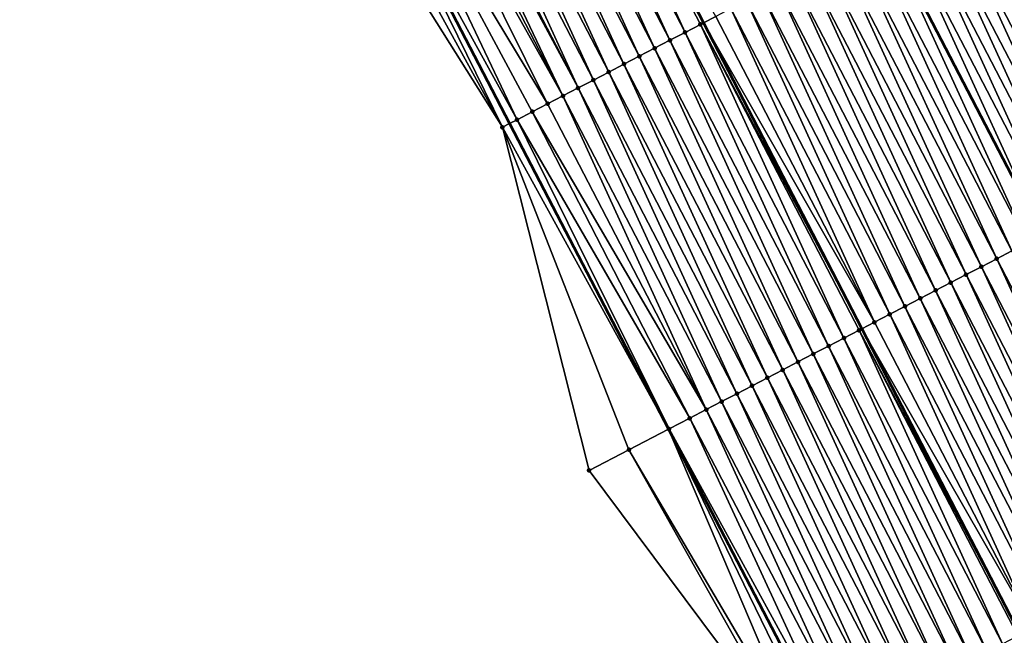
# Model space of a CAD drawing. Header units: feet. Extents: x 2007189 to 2022806, y 818621 to 837694.
# Tile 176 of 256: x 2012112 to 2012169, y 825334 to 825370. Entities that reach past the tile are written whole.
import ezdxf

# ---------------------------------------------------------------- set-up
doc = ezdxf.new("R2010")
doc.units = ezdxf.units.FT
doc.header["$MEASUREMENT"] = 0
for name, color, linetype, lineweight in [('EP_Travel Lane', 172, 'Continuous', 53), ('Road Shots', 141, 'Continuous', 100), ('Road X-Section', 40, 'Continuous', 13), ('STRIPING', 60, 'Continuous', 53)]:
    doc.layers.add(name, color=color, linetype=linetype, lineweight=lineweight)
doc.layers.add('I-77-MM17-21_SB-Surface-Border', color=7, linetype='Continuous')
doc.layers.add('I-77-MM17-21_SB-Surface-TIN', color=7, linetype='Continuous')

msp = doc.modelspace()

# ---------------------------------------------------------------- linework, layer by layer
at = {"layer": 'EP_Travel Lane'}
msp.add_polyline3d([(2012112.659031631, 825417.3107985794, 325.695020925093), (2012121.888690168, 825399.5678778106, 325.5895691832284), (2012131.108359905, 825381.8414221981, 325.46556005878), (2012140.336393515, 825364.0979099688, 325.3591503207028), (2012149.564379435, 825346.3544894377, 325.2335476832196), (2012158.792307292, 825328.6111805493, 325.084540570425), (2012168.020313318, 825310.8677213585, 324.9670004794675), (2012177.248308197, 825293.1242835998, 324.8450105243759), (2012186.476290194, 825275.3808706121, 324.7178063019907), (2012195.704263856, 825257.6374736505, 324.5872327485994), (2012204.932280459, 825239.8939941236, 324.473990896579), (2012214.160172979, 825222.1507531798, 324.3107576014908), (2012223.405906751, 825204.3912408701, 324.1559460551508), (2012232.643838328, 825186.6533588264, 323.9839653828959)], dxfattribs=at)
at = {"layer": 'I-77-MM17-21_SB-Surface-Border', "color": 3, "linetype": 'Continuous', "lineweight": -3}
msp.add_polyline3d([(2012230.527164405, 825185.5519006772, 323.9248276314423), (2012221.632850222, 825203.4686898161, 324.0980971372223), (2012212.232607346, 825221.1501490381, 324.249992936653), (2012203.786293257, 825239.2991087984, 324.4379475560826), (2012194.106321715, 825256.8079805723, 324.536414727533), (2012184.14041298, 825274.1682960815, 324.6466143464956), (2012176.115673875, 825292.5363414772, 324.8074604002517), (2012165.68466217, 825309.6553486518, 324.881883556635), (2012157.066822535, 825327.7154725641, 325.0308931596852), (2012144.951838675, 825343.9601991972, 325.0731012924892), (2012139.917553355, 825363.8804858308, 325.346468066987), (2012129.245097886, 825380.874104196, 325.4223261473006), (2012121.761529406, 825399.5017173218, 325.5865831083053), (2012111.885202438, 825416.9081828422, 325.6769334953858)], dxfattribs=at)
at = {"layer": 'I-77-MM17-21_SB-Surface-TIN', "color": 128, "linetype": 'Continuous', "lineweight": -3}
for points in [[(2012150.528543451, 825369.3896929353, 325.5134991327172), (2012142.198952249, 825387.5997855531, 325.6157997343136), (2012141.311450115, 825387.138981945, 325.6041518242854)], [(2012142.198952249, 825387.5997855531, 325.6157997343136), (2012151.588663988, 825369.9401113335, 325.5292453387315), (2012142.390741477, 825387.6993664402, 325.618115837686)], [(2012151.41605022, 825369.8504876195, 325.5270153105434), (2012151.588663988, 825369.9401113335, 325.5292453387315), (2012142.198952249, 825387.5997855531, 325.6157997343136)], [(2012150.528543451, 825369.3896929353, 325.5134991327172), (2012151.41605022, 825369.8504876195, 325.5270153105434), (2012142.198952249, 825387.5997855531, 325.6157997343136)], [(2012152.303551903, 825370.3112920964, 325.5384811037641), (2012142.390741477, 825387.6993664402, 325.618115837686), (2012151.588663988, 825369.9401113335, 325.5292453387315)], [(2012148.753524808, 825368.4681133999, 325.4844079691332), (2012140.423946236, 825386.6781816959, 325.5918006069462), (2012139.536442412, 825386.2173813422, 325.5794712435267)], [(2012149.641033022, 825368.9289053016, 325.4985067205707), (2012141.311450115, 825387.138981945, 325.6041518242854), (2012140.423946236, 825386.6781816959, 325.5918006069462)], [(2012148.753524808, 825368.4681133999, 325.4844079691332), (2012149.641033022, 825368.9289053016, 325.4985067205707), (2012140.423946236, 825386.6781816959, 325.5918006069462)], [(2012149.641033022, 825368.9289053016, 325.4985067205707), (2012150.528543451, 825369.3896929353, 325.5134991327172), (2012141.311450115, 825387.138981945, 325.6041518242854)], [(2012147.866021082, 825368.0073128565, 325.4721185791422), (2012139.536442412, 825386.2173813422, 325.5794712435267), (2012138.648940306, 825385.7565776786, 325.5678349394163)], [(2012147.866021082, 825368.0073128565, 325.4721185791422), (2012148.753524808, 825368.4681133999, 325.4844079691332), (2012139.536442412, 825386.2173813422, 325.5794712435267)], [(2012146.978520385, 825367.5465064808, 325.4610502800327), (2012138.648940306, 825385.7565776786, 325.5678349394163), (2012137.761440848, 825385.2957689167, 325.5572660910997)], [(2012146.978520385, 825367.5465064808, 325.4610502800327), (2012147.866021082, 825368.0073128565, 325.4721185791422), (2012138.648940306, 825385.7565776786, 325.5678349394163)], [(2012146.091020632, 825367.0856982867, 325.4503627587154), (2012137.761440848, 825385.2957689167, 325.5572660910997), (2012136.873945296, 825384.8349526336, 325.5482720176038)], [(2012146.091020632, 825367.0856982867, 325.4503627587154), (2012146.978520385, 825367.5465064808, 325.4610502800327), (2012137.761440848, 825385.2957689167, 325.5572660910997)], [(2012144.316024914, 825366.1640746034, 325.4305151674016), (2012135.986453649, 825384.3741288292, 325.5408527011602), (2012135.098962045, 825383.9133049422, 325.5334507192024)], [(2012145.203521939, 825366.624888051, 325.4401027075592), (2012136.873945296, 825384.8349526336, 325.5482720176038), (2012135.986453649, 825384.3741288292, 325.5408527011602)], [(2012144.316024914, 825366.1640746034, 325.4305151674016), (2012145.203521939, 825366.624888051, 325.4401027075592), (2012135.986453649, 825384.3741288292, 325.5408527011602)], [(2012145.203521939, 825366.624888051, 325.4401027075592), (2012146.091020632, 825367.0856982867, 325.4503627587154), (2012136.873945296, 825384.8349526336, 325.5482720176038)], [(2012134.223666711, 825383.4587858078, 325.5307803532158), (2012143.428528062, 825365.7032608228, 325.4209972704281), (2012134.829346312, 825383.7733113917, 325.5307803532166)], [(2012144.316024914, 825366.1640746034, 325.4305151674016), (2012135.098962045, 825383.9133049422, 325.5334507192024), (2012134.829346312, 825383.7733113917, 325.5307803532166)], [(2012143.428528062, 825365.7032608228, 325.4209972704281), (2012144.316024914, 825366.1640746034, 325.4305151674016), (2012134.829346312, 825383.7733113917, 325.5307803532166)], [(2012133.660241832, 825383.1662519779, 325.5226762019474), (2012143.428528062, 825365.7032608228, 325.4209972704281), (2012134.223666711, 825383.4587858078, 325.5307803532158)], [(2012132.185402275, 825382.4006104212, 325.4842049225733), (2012142.541027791, 825365.2424536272, 325.4101006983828), (2012133.660241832, 825383.1662519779, 325.5226762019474)], [(2012133.660241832, 825383.1662519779, 325.5226762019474), (2012142.541027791, 825365.2424536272, 325.4101006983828), (2012143.428528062, 825365.7032608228, 325.4209972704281)], [(2012132.185402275, 825382.4006104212, 325.4842049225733), (2012131.108359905, 825381.8414221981, 325.46556005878), (2012140.765987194, 825364.3209163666, 325.3721581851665)], [(2012132.185402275, 825382.4006104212, 325.4842049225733), (2012140.765987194, 825364.3209163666, 325.3721581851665), (2012141.65351542, 825364.7816697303, 325.3943259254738)], [(2012132.185402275, 825382.4006104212, 325.4842049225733), (2012141.65351542, 825364.7816697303, 325.3943259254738), (2012142.541027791, 825365.2424536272, 325.4101006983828)], [(2012130.304086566, 825381.4238525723, 325.4516371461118), (2012139.917553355, 825363.8804858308, 325.346468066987), (2012131.108359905, 825381.8414221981, 325.46556005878)], [(2012140.765987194, 825364.3209163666, 325.3721581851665), (2012131.108359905, 825381.8414221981, 325.46556005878), (2012140.336393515, 825364.0979099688, 325.3591503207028)], [(2012139.917553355, 825363.8804858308, 325.346468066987), (2012140.336393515, 825364.0979099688, 325.3591503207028), (2012131.108359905, 825381.8414221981, 325.46556005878)], [(2012130.304086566, 825381.4238525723, 325.4516371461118), (2012129.245097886, 825380.874104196, 325.4223261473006), (2012139.917553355, 825363.8804858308, 325.346468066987)], [(2012177.495642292, 825360.8565476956, 325.6407988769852), (2012169.166033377, 825379.0666744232, 325.735966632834), (2012168.278534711, 825378.6058641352, 325.7257174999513)], [(2012175.720650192, 825359.9349170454, 325.6224115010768), (2012167.391037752, 825378.1450505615, 325.7161563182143), (2012166.503541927, 825377.6842348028, 325.707052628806)], [(2012176.608149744, 825360.3957256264, 325.6330172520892), (2012168.278534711, 825378.6058641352, 325.7257174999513), (2012167.391037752, 825378.1450505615, 325.7161563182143)], [(2012175.720650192, 825359.9349170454, 325.6224115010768), (2012176.608149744, 825360.3957256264, 325.6330172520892), (2012167.391037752, 825378.1450505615, 325.7161563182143)], [(2012176.608149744, 825360.3957256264, 325.6330172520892), (2012177.495642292, 825360.8565476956, 325.6407988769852), (2012168.278534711, 825378.6058641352, 325.7257174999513)], [(2012174.833142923, 825359.4741233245, 325.6086943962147), (2012166.503541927, 825377.6842348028, 325.707052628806), (2012165.616045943, 825377.2234193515, 325.6978846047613)], [(2012174.833142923, 825359.4741233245, 325.6086943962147), (2012175.720650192, 825359.9349170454, 325.6224115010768), (2012166.503541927, 825377.6842348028, 325.707052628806)], [(2012173.945636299, 825359.0133283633, 325.5952369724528), (2012165.616045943, 825377.2234193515, 325.6978846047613), (2012164.728548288, 825376.7626071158, 325.6880432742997)], [(2012173.945636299, 825359.0133283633, 325.5952369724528), (2012174.833142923, 825359.4741233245, 325.6086943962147), (2012165.616045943, 825377.2234193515, 325.6978846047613)], [(2012173.058133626, 825358.5525257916, 325.5833730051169), (2012164.728548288, 825376.7626071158, 325.6880432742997), (2012163.841049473, 825376.3017971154, 325.6777339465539)], [(2012173.058133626, 825358.5525257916, 325.5833730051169), (2012173.945636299, 825359.0133283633, 325.5952369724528), (2012164.728548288, 825376.7626071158, 325.6880432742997)], [(2012162.953548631, 825375.840991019, 325.6666072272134), (2012162.066043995, 825375.3801895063, 325.6543996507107), (2012171.283123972, 825357.6309262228, 325.5583568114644)], [(2012172.17063113, 825358.0917228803, 325.5715801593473), (2012163.841049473, 825376.3017971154, 325.6777339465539), (2012162.953548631, 825375.840991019, 325.6666072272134)], [(2012172.17063113, 825358.0917228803, 325.5715801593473), (2012162.953548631, 825375.840991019, 325.6666072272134), (2012171.283123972, 825357.6309262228, 325.5583568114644)], [(2012172.17063113, 825358.0917228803, 325.5715801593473), (2012173.058133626, 825358.5525257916, 325.5833730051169), (2012163.841049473, 825376.3017971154, 325.6777339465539)], [(2012170.395615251, 825357.1701380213, 325.5436051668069), (2012162.066043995, 825375.3801895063, 325.6543996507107), (2012161.178540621, 825374.9193910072, 325.6418033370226)], [(2012170.395615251, 825357.1701380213, 325.5436051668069), (2012171.283123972, 825357.6309262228, 325.5583568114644), (2012162.066043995, 825375.3801895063, 325.6543996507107)], [(2012169.508103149, 825356.709353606, 325.5279396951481), (2012161.178540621, 825374.9193910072, 325.6418033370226), (2012160.29103611, 825374.4585919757, 325.6291973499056)], [(2012169.508103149, 825356.709353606, 325.5279396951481), (2012170.395615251, 825357.1701380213, 325.5436051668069), (2012161.178540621, 825374.9193910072, 325.6418033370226)], [(2012168.620593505, 825356.2485644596, 325.5132648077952), (2012160.29103611, 825374.4585919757, 325.6291973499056), (2012159.403531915, 825373.9977923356, 325.6167188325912)], [(2012168.620593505, 825356.2485644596, 325.5132648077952), (2012169.508103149, 825356.709353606, 325.5279396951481), (2012160.29103611, 825374.4585919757, 325.6291973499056)], [(2012166.845589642, 825355.3269564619, 325.4901345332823), (2012158.516029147, 825373.5369899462, 325.6048159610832), (2012157.628528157, 825373.076184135, 325.5936294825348)], [(2012167.733088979, 825355.7877654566, 325.5006536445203), (2012159.403531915, 825373.9977923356, 325.6167188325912), (2012158.516029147, 825373.5369899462, 325.6048159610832)], [(2012166.845589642, 825355.3269564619, 325.4901345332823), (2012167.733088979, 825355.7877654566, 325.5006536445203), (2012158.516029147, 825373.5369899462, 325.6048159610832)], [(2012167.733088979, 825355.7877654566, 325.5006536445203), (2012168.620593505, 825356.2485644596, 325.5132648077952), (2012159.403531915, 825373.9977923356, 325.6167188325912)], [(2012165.958095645, 825354.8661371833, 325.48176856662), (2012157.628528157, 825373.076184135, 325.5936294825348), (2012156.741028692, 825372.6153753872, 325.5830578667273)], [(2012165.958095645, 825354.8661371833, 325.48176856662), (2012166.845589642, 825355.3269564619, 325.4901345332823), (2012157.628528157, 825373.076184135, 325.5936294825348)], [(2012165.070597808, 825354.4053252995, 325.4718543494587), (2012156.741028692, 825372.6153753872, 325.5830578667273), (2012155.85352984, 825372.1545654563, 325.5727340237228)], [(2012165.070597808, 825354.4053252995, 325.4718543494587), (2012165.958095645, 825354.8661371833, 325.48176856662), (2012156.741028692, 825372.6153753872, 325.5830578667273)], [(2012164.183095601, 825353.9445218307, 325.4601782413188), (2012155.85352984, 825372.1545654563, 325.5727340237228), (2012154.966033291, 825371.6937510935, 325.5633380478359)], [(2012164.183095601, 825353.9445218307, 325.4601782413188), (2012165.070597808, 825354.4053252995, 325.4718543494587), (2012155.85352984, 825372.1545654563, 325.5727340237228)], [(2012162.408093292, 825353.0229108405, 325.4376745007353), (2012154.078539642, 825371.2329311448, 325.5551116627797), (2012153.191047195, 825370.7721088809, 325.5473700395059)], [(2012163.295593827, 825353.4837175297, 325.4486763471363), (2012154.966033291, 825371.6937510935, 325.5633380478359), (2012154.078539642, 825371.2329311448, 325.5551116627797)], [(2012162.408093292, 825353.0229108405, 325.4376745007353), (2012163.295593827, 825353.4837175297, 325.4486763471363), (2012154.078539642, 825371.2329311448, 325.5551116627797)], [(2012163.295593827, 825353.4837175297, 325.4486763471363), (2012164.183095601, 825353.9445218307, 325.4601782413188), (2012154.966033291, 825371.6937510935, 325.5633380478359)], [(2012161.520591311, 825352.5621069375, 325.4260892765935), (2012153.191047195, 825370.7721088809, 325.5473700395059), (2012152.303551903, 825370.3112920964, 325.5384811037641)], [(2012161.520591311, 825352.5621069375, 325.4260892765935), (2012162.408093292, 825353.0229108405, 325.4376745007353), (2012153.191047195, 825370.7721088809, 325.5473700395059)], [(2012161.520591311, 825352.5621069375, 325.4260892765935), (2012152.303551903, 825370.3112920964, 325.5384811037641), (2012151.588663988, 825369.9401113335, 325.5292453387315)], [(2012159.745573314, 825351.6405261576, 325.3972602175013), (2012151.41605022, 825369.8504876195, 325.5270153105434), (2012150.528543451, 825369.3896929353, 325.5134991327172)], [(2012151.41605022, 825369.8504876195, 325.5270153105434), (2012160.786523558, 825352.1809777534, 325.4149498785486), (2012151.588663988, 825369.9401113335, 325.5292453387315)], [(2012160.633084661, 825352.1013120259, 325.4126214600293), (2012160.786523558, 825352.1809777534, 325.4149498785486), (2012151.41605022, 825369.8504876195, 325.5270153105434)], [(2012159.745573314, 825351.6405261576, 325.3972602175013), (2012160.633084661, 825352.1013120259, 325.4126214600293), (2012151.41605022, 825369.8504876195, 325.5270153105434)], [(2012161.520591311, 825352.5621069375, 325.4260892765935), (2012151.588663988, 825369.9401113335, 325.5292453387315), (2012160.786523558, 825352.1809777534, 325.4149498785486)], [(2012157.970544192, 825350.7189668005, 325.3639457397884), (2012149.641033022, 825368.9289053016, 325.4985067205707), (2012148.753524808, 825368.4681133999, 325.4844079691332)], [(2012158.858058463, 825351.1797470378, 325.3804860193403), (2012150.528543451, 825369.3896929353, 325.5134991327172), (2012149.641033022, 825368.9289053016, 325.4985067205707)], [(2012157.970544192, 825350.7189668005, 325.3639457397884), (2012158.858058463, 825351.1797470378, 325.3804860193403), (2012149.641033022, 825368.9289053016, 325.4985067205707)], [(2012158.858058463, 825351.1797470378, 325.3804860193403), (2012159.745573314, 825351.6405261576, 325.3972602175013), (2012150.528543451, 825369.3896929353, 325.5134991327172)], [(2012157.083033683, 825350.2581793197, 325.348922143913), (2012148.753524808, 825368.4681133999, 325.4844079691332), (2012147.866021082, 825368.0073128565, 325.4721185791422)], [(2012157.083033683, 825350.2581793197, 325.348922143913), (2012157.970544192, 825350.7189668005, 325.3639457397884), (2012148.753524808, 825368.4681133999, 325.4844079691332)], [(2012156.195528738, 825349.7973811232, 325.3361420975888), (2012147.866021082, 825368.0073128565, 325.4721185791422), (2012146.978520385, 825367.5465064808, 325.4610502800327)], [(2012156.195528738, 825349.7973811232, 325.3361420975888), (2012157.083033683, 825350.2581793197, 325.348922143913), (2012147.866021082, 825368.0073128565, 325.4721185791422)], [(2012155.308026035, 825349.3365786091, 325.3242660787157), (2012146.978520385, 825367.5465064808, 325.4610502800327), (2012146.091020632, 825367.0856982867, 325.4503627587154)], [(2012155.308026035, 825349.3365786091, 325.3242660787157), (2012156.195528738, 825349.7973811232, 325.3361420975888), (2012146.978520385, 825367.5465064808, 325.4610502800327)], [(2012153.533021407, 825348.4149720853, 325.3008271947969), (2012145.203521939, 825366.624888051, 325.4401027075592), (2012144.316024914, 825366.1640746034, 325.4305151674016)], [(2012154.420523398, 825348.8757759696, 325.3124163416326), (2012146.091020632, 825367.0856982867, 325.4503627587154), (2012145.203521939, 825366.624888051, 325.4401027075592)], [(2012153.533021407, 825348.4149720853, 325.3008271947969), (2012154.420523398, 825348.8757759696, 325.3124163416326), (2012145.203521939, 825366.624888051, 325.4401027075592)], [(2012154.420523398, 825348.8757759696, 325.3124163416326), (2012155.308026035, 825349.3365786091, 325.3242660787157), (2012146.091020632, 825367.0856982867, 325.4503627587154)], [(2012152.645523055, 825347.9541611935, 325.2907052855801), (2012144.316024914, 825366.1640746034, 325.4305151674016), (2012143.428528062, 825365.7032608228, 325.4209972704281)], [(2012152.645523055, 825347.9541611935, 325.2907052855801), (2012153.533021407, 825348.4149720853, 325.3008271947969), (2012144.316024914, 825366.1640746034, 325.4305151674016)], [(2012151.758016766, 825347.4933655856, 325.2773832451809), (2012143.428528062, 825365.7032608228, 325.4209972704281), (2012142.541027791, 825365.2424536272, 325.4101006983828)], [(2012151.758016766, 825347.4933655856, 325.2773832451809), (2012152.645523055, 825347.9541611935, 325.2907052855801), (2012143.428528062, 825365.7032608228, 325.4209972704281)], [(2012151.758016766, 825347.4933655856, 325.2773832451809), (2012142.541027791, 825365.2424536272, 325.4101006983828), (2012141.65351542, 825364.7816697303, 325.3943259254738)], [(2012150.793815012, 825346.9927361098, 325.2651163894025), (2012141.65351542, 825364.7816697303, 325.3943259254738), (2012140.765987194, 825364.3209163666, 325.3721581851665)], [(2012150.793815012, 825346.9927361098, 325.2651163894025), (2012151.758016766, 825347.4933655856, 325.2773832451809), (2012141.65351542, 825364.7816697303, 325.3943259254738)], [(2012139.917553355, 825363.8804858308, 325.346468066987), (2012149.564379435, 825346.3544894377, 325.2335476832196), (2012140.336393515, 825364.0979099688, 325.3591503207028)], [(2012147.264642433, 825345.1607051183, 325.1585917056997), (2012139.917553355, 825363.8804858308, 325.346468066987), (2012144.951838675, 825343.9601991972, 325.0731012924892)], [(2012147.264642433, 825345.1607051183, 325.1585917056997), (2012149.564379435, 825346.3544894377, 325.2335476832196), (2012139.917553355, 825363.8804858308, 325.346468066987)], [(2012149.59781654, 825346.371846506, 325.2346375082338), (2012140.765987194, 825364.3209163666, 325.3721581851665), (2012140.336393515, 825364.0979099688, 325.3591503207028)], [(2012149.59781654, 825346.371846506, 325.2346375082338), (2012140.336393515, 825364.0979099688, 325.3591503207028), (2012149.564379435, 825346.3544894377, 325.2335476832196)], [(2012150.793815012, 825346.9927361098, 325.2651163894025), (2012140.765987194, 825364.3209163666, 325.3721581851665), (2012149.59781654, 825346.371846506, 325.2346375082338)], [(2012177.837643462, 825338.4993589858, 325.405119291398), (2012169.508103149, 825356.709353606, 325.5279396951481), (2012168.620593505, 825356.2485644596, 325.5132648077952)], [(2012176.062631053, 825337.5777674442, 325.3785430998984), (2012167.733088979, 825355.7877654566, 325.5006536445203), (2012166.845589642, 825355.3269564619, 325.4901345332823)], [(2012176.950132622, 825338.038572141, 325.3899623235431), (2012168.620593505, 825356.2485644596, 325.5132648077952), (2012167.733088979, 825355.7877654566, 325.5006536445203)], [(2012176.062631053, 825337.5777674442, 325.3785430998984), (2012176.950132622, 825338.038572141, 325.3899623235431), (2012167.733088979, 825355.7877654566, 325.5006536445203)], [(2012176.950132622, 825338.038572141, 325.3899623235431), (2012177.837643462, 825338.4993589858, 325.405119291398), (2012168.620593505, 825356.2485644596, 325.5132648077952)], [(2012175.175138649, 825337.1169450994, 325.3708189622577), (2012166.845589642, 825355.3269564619, 325.4901345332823), (2012165.958095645, 825354.8661371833, 325.48176856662)], [(2012175.175138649, 825337.1169450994, 325.3708189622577), (2012176.062631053, 825337.5777674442, 325.3785430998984), (2012166.845589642, 825355.3269564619, 325.4901345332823)], [(2012174.287634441, 825336.6561454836, 325.3583359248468), (2012165.958095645, 825354.8661371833, 325.48176856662), (2012165.070597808, 825354.4053252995, 325.4718543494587)], [(2012174.287634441, 825336.6561454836, 325.3583359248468), (2012175.175138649, 825337.1169450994, 325.3708189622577), (2012165.958095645, 825354.8661371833, 325.48176856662)], [(2012173.400125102, 825336.1953557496, 325.3437838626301), (2012165.070597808, 825354.4053252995, 325.4718543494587), (2012164.183095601, 825353.9445218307, 325.4601782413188)], [(2012173.400125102, 825336.1953557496, 325.3437838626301), (2012174.287634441, 825336.6561454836, 325.3583359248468), (2012165.070597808, 825354.4053252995, 325.4718543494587)], [(2012171.62512119, 825335.2737478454, 325.320633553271), (2012163.295593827, 825353.4837175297, 325.4486763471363), (2012162.408093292, 825353.0229108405, 325.4376745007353)], [(2012172.512621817, 825335.7345543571, 325.3316727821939), (2012164.183095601, 825353.9445218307, 325.4601782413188), (2012163.295593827, 825353.4837175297, 325.4486763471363)], [(2012171.62512119, 825335.2737478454, 325.320633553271), (2012172.512621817, 825335.7345543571, 325.3316727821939), (2012163.295593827, 825353.4837175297, 325.4486763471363)], [(2012172.512621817, 825335.7345543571, 325.3316727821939), (2012173.400125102, 825336.1953557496, 325.3437838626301), (2012164.183095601, 825353.9445218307, 325.4601782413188)], [(2012170.737616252, 825334.812949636, 325.3078560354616), (2012162.408093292, 825353.0229108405, 325.4376745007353), (2012161.520591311, 825352.5621069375, 325.4260892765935)], [(2012170.737616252, 825334.812949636, 325.3078560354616), (2012171.62512119, 825335.2737478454, 325.320633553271), (2012162.408093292, 825353.0229108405, 325.4376745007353)], [(2012170.737616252, 825334.812949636, 325.3078560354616), (2012161.520591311, 825352.5621069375, 325.4260892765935), (2012160.786523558, 825352.1809777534, 325.4149498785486)], [(2012168.962575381, 825333.8914129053, 325.2698037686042), (2012160.633084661, 825352.1013120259, 325.4126214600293), (2012159.745573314, 825351.6405261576, 325.3972602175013)], [(2012160.633084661, 825352.1013120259, 325.4126214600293), (2012169.984364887, 825334.4218793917, 325.2932752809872), (2012160.786523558, 825352.1809777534, 325.4149498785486)], [(2012169.850100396, 825334.352172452, 325.2906763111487), (2012169.984364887, 825334.4218793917, 325.2932752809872), (2012160.633084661, 825352.1013120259, 325.4126214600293)], [(2012168.962575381, 825333.8914129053, 325.2698037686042), (2012169.850100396, 825334.352172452, 325.2906763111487), (2012160.633084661, 825352.1013120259, 325.4126214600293)], [(2012170.737616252, 825334.812949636, 325.3078560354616), (2012160.786523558, 825352.1809777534, 325.4149498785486), (2012169.984364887, 825334.4218793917, 325.2932752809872)], [(2012167.187538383, 825332.9698687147, 325.233313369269), (2012158.858058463, 825351.1797470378, 325.3804860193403), (2012157.970544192, 825350.7189668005, 325.3639457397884)], [(2012168.075052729, 825333.4306488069, 325.24988422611), (2012159.745573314, 825351.6405261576, 325.3972602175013), (2012158.858058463, 825351.1797470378, 325.3804860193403)], [(2012167.187538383, 825332.9698687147, 325.233313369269), (2012168.075052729, 825333.4306488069, 325.24988422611), (2012158.858058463, 825351.1797470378, 325.3804860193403)], [(2012168.075052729, 825333.4306488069, 325.24988422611), (2012168.962575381, 825333.8914129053, 325.2698037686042), (2012159.745573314, 825351.6405261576, 325.3972602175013)], [(2012166.300028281, 825332.5090804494, 325.2184537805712), (2012157.970544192, 825350.7189668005, 325.3639457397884), (2012157.083033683, 825350.2581793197, 325.348922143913)], [(2012166.300028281, 825332.5090804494, 325.2184537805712), (2012167.187538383, 825332.9698687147, 325.233313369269), (2012157.970544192, 825350.7189668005, 325.3639457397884)], [(2012165.412520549, 825332.0482876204, 325.2045497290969), (2012157.083033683, 825350.2581793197, 325.348922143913), (2012156.195528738, 825349.7973811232, 325.3361420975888)], [(2012165.412520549, 825332.0482876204, 325.2045497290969), (2012166.300028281, 825332.5090804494, 325.2184537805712), (2012157.083033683, 825350.2581793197, 325.348922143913)], [(2012164.525016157, 825331.5874883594, 325.1919924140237), (2012156.195528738, 825349.7973811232, 325.3361420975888), (2012155.308026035, 825349.3365786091, 325.3242660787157)], [(2012164.525016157, 825331.5874883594, 325.1919924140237), (2012165.412520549, 825332.0482876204, 325.2045497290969), (2012156.195528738, 825349.7973811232, 325.3361420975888)], [(2012163.637513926, 825331.1266849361, 325.180306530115), (2012155.308026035, 825349.3365786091, 325.3242660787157), (2012154.420523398, 825348.8757759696, 325.3124163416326)], [(2012163.637513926, 825331.1266849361, 325.180306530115), (2012164.525016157, 825331.5874883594, 325.1919924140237), (2012155.308026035, 825349.3365786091, 325.3242660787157)], [(2012161.862503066, 825330.2050904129, 325.154354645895), (2012153.533021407, 825348.4149720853, 325.3008271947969), (2012152.645523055, 825347.9541611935, 325.2907052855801)], [(2012162.750010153, 825330.6658844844, 325.1679985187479), (2012154.420523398, 825348.8757759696, 325.3124163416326), (2012153.533021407, 825348.4149720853, 325.3008271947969)], [(2012161.862503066, 825330.2050904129, 325.154354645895), (2012162.750010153, 825330.6658844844, 325.1679985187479), (2012153.533021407, 825348.4149720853, 325.3008271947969)], [(2012162.750010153, 825330.6658844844, 325.1679985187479), (2012163.637513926, 825331.1266849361, 325.180306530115), (2012154.420523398, 825348.8757759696, 325.3124163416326)], [(2012160.974991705, 825329.7443045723, 325.1389873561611), (2012152.645523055, 825347.9541611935, 325.2907052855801), (2012151.758016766, 825347.4933655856, 325.2773832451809)], [(2012160.974991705, 825329.7443045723, 325.1389873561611), (2012161.862503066, 825330.2050904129, 325.154354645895), (2012152.645523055, 825347.9541611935, 325.2907052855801)], [(2012150.793815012, 825346.9927361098, 325.2651163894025), (2012160.087471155, 825329.2835364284, 325.1199148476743), (2012151.758016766, 825347.4933655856, 325.2773832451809)], [(2012160.087471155, 825329.2835364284, 325.1199148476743), (2012160.974991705, 825329.7443045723, 325.1389873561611), (2012151.758016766, 825347.4933655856, 325.2773832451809)], [(2012150.793815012, 825346.9927361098, 325.2651163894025), (2012149.59781654, 825346.371846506, 325.2346375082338), (2012159.199940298, 825328.8227881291, 325.0966873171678)], [(2012150.793815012, 825346.9927361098, 325.2651163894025), (2012159.199940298, 825328.8227881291, 325.0966873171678), (2012160.087471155, 825329.2835364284, 325.1199148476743)], [(2012147.264642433, 825345.1607051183, 325.1585917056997), (2012157.424859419, 825327.9013284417, 325.0425039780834), (2012149.564379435, 825346.3544894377, 325.2335476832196)], [(2012149.59781654, 825346.371846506, 325.2346375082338), (2012149.564379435, 825346.3544894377, 325.2335476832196), (2012158.792307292, 825328.6111805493, 325.084540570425)], [(2012158.312401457, 825328.362055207, 325.0702402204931), (2012158.792307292, 825328.6111805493, 325.084540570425), (2012149.564379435, 825346.3544894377, 325.2335476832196)], [(2012157.424859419, 825327.9013284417, 325.0425039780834), (2012158.312401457, 825328.362055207, 325.0702402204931), (2012149.564379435, 825346.3544894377, 325.2335476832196)], [(2012149.59781654, 825346.371846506, 325.2346375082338), (2012158.792307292, 825328.6111805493, 325.084540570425), (2012159.199940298, 825328.8227881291, 325.0966873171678)], [(2012147.264642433, 825345.1607051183, 325.1585917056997), (2012144.951838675, 825343.9601991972, 325.0731012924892), (2012157.066822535, 825327.7154725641, 325.0308931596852)], [(2012147.264642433, 825345.1607051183, 325.1585917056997), (2012157.066822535, 825327.7154725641, 325.0308931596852), (2012157.424859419, 825327.9013284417, 325.0425039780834)]]:
    msp.add_3dface(points, dxfattribs=at)
at = {"layer": 'Road Shots', "lineweight": 100}
for p in [(2012151.41605022, 825369.8504876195, 325.5270153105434), (2012149.641033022, 825368.9289053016, 325.4985067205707), (2012150.528543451, 825369.3896929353, 325.5134991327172), (2012148.753524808, 825368.4681133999, 325.4844079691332), (2012147.866021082, 825368.0073128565, 325.4721185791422), (2012146.978520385, 825367.5465064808, 325.4610502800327), (2012145.203521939, 825366.624888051, 325.4401027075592), (2012146.091020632, 825367.0856982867, 325.4503627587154), (2012144.316024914, 825366.1640746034, 325.4305151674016), (2012143.428528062, 825365.7032608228, 325.4209972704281), (2012142.541027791, 825365.2424536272, 325.4101006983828), (2012141.65351542, 825364.7816697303, 325.3943259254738), (2012139.917553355, 825363.8804858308, 325.346468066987), (2012140.765987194, 825364.3209163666, 325.3721581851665), (2012167.733088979, 825355.7877654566, 325.5006536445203), (2012168.620593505, 825356.2485644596, 325.5132648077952), (2012166.845589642, 825355.3269564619, 325.4901345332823), (2012165.958095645, 825354.8661371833, 325.48176856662), (2012165.070597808, 825354.4053252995, 325.4718543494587), (2012163.295593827, 825353.4837175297, 325.4486763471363), (2012164.183095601, 825353.9445218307, 325.4601782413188), (2012162.408093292, 825353.0229108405, 325.4376745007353), (2012161.520591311, 825352.5621069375, 325.4260892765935), (2012160.633084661, 825352.1013120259, 325.4126214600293), (2012158.858058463, 825351.1797470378, 325.3804860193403), (2012159.745573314, 825351.6405261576, 325.3972602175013), (2012157.970544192, 825350.7189668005, 325.3639457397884), (2012157.083033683, 825350.2581793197, 325.348922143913), (2012156.195528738, 825349.7973811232, 325.3361420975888), (2012155.308026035, 825349.3365786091, 325.3242660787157), (2012153.533021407, 825348.4149720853, 325.3008271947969), (2012154.420523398, 825348.8757759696, 325.3124163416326), (2012152.645523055, 825347.9541611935, 325.2907052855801), (2012151.758016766, 825347.4933655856, 325.2773832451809), (2012150.793815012, 825346.9927361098, 325.2651163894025), (2012149.59781654, 825346.371846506, 325.2346375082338), (2012147.264642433, 825345.1607051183, 325.1585917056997), (2012144.951838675, 825343.9601991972, 325.0731012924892)]:
    msp.add_point(p, dxfattribs=at)
at = {"layer": 'Road X-Section', "extrusion": (-0.4608525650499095, 0.8874603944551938, 0.005381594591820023), "elevation": -194820.3364159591, "flags": 128}
msp.add_lwpolyline([(-2166139.86929155, 1373.967043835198), (-2166138.86929155, 1374.008041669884), (-2166137.869291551, 1374.048041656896), (-2166136.86929155, 1374.091864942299), (-2166135.869291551, 1374.134919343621), (-2166134.869291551, 1374.174288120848), (-2166133.869291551, 1374.206836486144), (-2166132.869291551, 1374.222690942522), (-2166132.474305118, 1374.224520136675), (-2166132.164971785, 1374.224045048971), (-2166131.869291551, 1374.22244733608), (-2166131.431447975, 1374.218389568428), (-2166130.869291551, 1374.211648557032), (-2166129.869291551, 1374.199935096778), (-2166128.869291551, 1374.189685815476), (-2166127.869291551, 1374.180124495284), (-2166126.86929155, 1374.171020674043), (-2166125.86929155, 1374.161852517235), (-2166124.869291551, 1374.152011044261), (-2166123.86929155, 1374.141701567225), (-2166122.869291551, 1374.130574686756), (-2166121.86929155, 1374.118366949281), (-2166120.869291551, 1374.105770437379), (-2166119.86929155, 1374.093164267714), (-2166118.869291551, 1374.080685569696), (-2166117.869291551, 1374.068782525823), (-2166116.869291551, 1374.057595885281), (-2166115.869291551, 1374.047024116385), (-2166114.86929155, 1374.036700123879), (-2166113.86929155, 1374.027304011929), (-2166112.86929155, 1374.019077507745), (-2166111.869291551, 1374.011335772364), (-2166110.86929155, 1374.002446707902), (-2166109.869291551, 1373.990980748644), (-2166108.86929155, 1373.977464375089), (-2166107.869291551, 1373.962471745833), (-2166106.86929155, 1373.948372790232), (-2166105.869291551, 1373.936083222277), (-2166104.86929155, 1373.925014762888), (-2166103.869291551, 1373.914327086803), (-2166102.86929155, 1373.904066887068), (-2166101.869291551, 1373.894479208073), (-2166100.869291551, 1373.884961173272), (-2166099.869291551, 1373.874064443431), (-2166098.86929155, 1373.858289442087), (-2166097.869291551, 1373.836121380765), (-2166096.913352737, 1373.810430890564)], dxfattribs=at)
at = {"layer": 'Road X-Section', "extrusion": (-0.4608525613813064, 0.8874603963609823, 0.005381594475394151), "elevation": -194840.3274611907, "flags": 128}
msp.add_lwpolyline([(-2166092.201503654, 1373.644622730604), (-2166094.807319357, 1373.730114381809), (-2166097.436114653, 1373.806161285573), (-2166098.783674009, 1373.836640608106), (-2166099.870096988, 1373.848907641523), (-2166100.870096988, 1373.862229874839), (-2166101.870096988, 1373.872351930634), (-2166102.870096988, 1373.88394124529), (-2166103.870096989, 1373.895791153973), (-2166104.870096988, 1373.907667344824), (-2166105.870096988, 1373.920447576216), (-2166106.870096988, 1373.935471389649), (-2166107.870096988, 1373.952011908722), (-2166108.870096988, 1373.968786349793), (-2166109.870096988, 1373.984147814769), (-2166110.870096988, 1373.997615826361), (-2166111.870096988, 1374.00920121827), (-2166112.870096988, 1374.020203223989), (-2166113.870096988, 1374.031705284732), (-2166114.870096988, 1374.043381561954), (-2166115.870096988, 1374.053295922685), (-2166116.870096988, 1374.061662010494), (-2166117.870096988, 1374.072181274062), (-2166118.870096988, 1374.08479261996), (-2166119.870096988, 1374.099467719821), (-2166120.870096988, 1374.115133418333), (-2166121.870096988, 1374.129885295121), (-2166122.870096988, 1374.143108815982), (-2166123.870096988, 1374.154901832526), (-2166124.870096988, 1374.166765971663), (-2166125.870096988, 1374.180223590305), (-2166126.870096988, 1374.193940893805), (-2166127.870096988, 1374.204546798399), (-2166128.870096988, 1374.212328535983), (-2166129.870096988, 1374.223869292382), (-2166130.870096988, 1374.238580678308), (-2166131.085582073, 1374.241634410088), (-2166131.870096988, 1374.249745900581), (-2166132.207963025, 1374.25180131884), (-2166132.501772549, 1374.252670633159), (-2166132.870096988, 1374.252050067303), (-2166133.870096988, 1374.241613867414), (-2166134.870096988, 1374.214070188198), (-2166135.870096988, 1374.177516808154), (-2166136.870096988, 1374.133954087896), (-2166137.870096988, 1374.090723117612), (-2166138.870096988, 1374.047331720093)], dxfattribs=at)
at = {"layer": 'Road X-Section', "extrusion": (-0.4608525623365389, 0.88746039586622, 0.005381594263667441), "elevation": -194860.3297917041, "flags": 128}
msp.add_lwpolyline([(-2166139.869887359, 1374.038322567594), (-2166138.869887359, 1374.082693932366), (-2166137.86988736, 1374.124433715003), (-2166136.86988736, 1374.168432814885), (-2166135.869887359, 1374.207013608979), (-2166134.86988736, 1374.235844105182), (-2166133.869887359, 1374.278831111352), (-2166132.869887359, 1374.292886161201), (-2166132.723914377, 1374.29304300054), (-2166132.141152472, 1374.290483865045), (-2166131.86988736, 1374.288117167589), (-2166130.86988736, 1374.274380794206), (-2166129.869887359, 1374.258168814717), (-2166128.86988736, 1374.243541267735), (-2166127.86988736, 1374.231122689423), (-2166126.86988736, 1374.215467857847), (-2166125.86988736, 1374.200461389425), (-2166124.86988736, 1374.186421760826), (-2166123.869887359, 1374.1719327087), (-2166122.86988736, 1374.157117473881), (-2166121.869887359, 1374.143439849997), (-2166121.47629533, 1374.136844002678), (-2166120.869887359, 1374.12494598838), (-2166119.86988736, 1374.102864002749), (-2166118.869887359, 1374.084250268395), (-2166117.869887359, 1374.069093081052), (-2166116.86988736, 1374.057673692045), (-2166115.86988736, 1374.04994944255), (-2166114.869887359, 1374.03746622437), (-2166113.86988736, 1374.022913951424), (-2166112.86988736, 1374.010802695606), (-2166111.869887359, 1373.999763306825), (-2166110.86988736, 1373.98698560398), (-2166109.869887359, 1373.969805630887), (-2166108.86988736, 1373.948932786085), (-2166107.86988736, 1373.929012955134), (-2166106.86988736, 1373.912441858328), (-2166105.86988736, 1373.897582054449), (-2166104.869887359, 1373.883677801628), (-2166103.869887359, 1373.871120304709), (-2166102.869887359, 1373.859434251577), (-2166101.86988736, 1373.847126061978), (-2166100.86988736, 1373.833481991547), (-2166099.86988736, 1373.818114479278), (-2166098.86988736, 1373.799041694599), (-2166097.869887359, 1373.775813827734), (-2166096.86988736, 1373.749366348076), (-2166095.86988736, 1373.721629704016), (-2166095.466485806, 1373.71001871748)], dxfattribs=at)
at = {"layer": 'STRIPING'}
for points in [[(2012134.395939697, 825428.6205362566, 325.814195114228), (2012143.627240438, 825410.8784233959, 325.7848932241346), (2012152.848861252, 825393.1296506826, 325.7090072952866), (2012162.066043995, 825375.3801895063, 325.6543996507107), (2012171.283123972, 825357.6309262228, 325.5583568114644), (2012180.500208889, 825339.8816534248, 325.464307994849), (2012189.717290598, 825322.1323868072, 325.3689662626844), (2012198.934363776, 825304.3831366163, 325.2701817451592), (2012208.151393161, 825286.6339707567, 325.1537425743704), (2012217.368421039, 825268.8848077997, 325.036696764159), (2012226.585377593, 825251.1357821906, 324.8908901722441), (2012235.802339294, 825233.3867466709, 324.7471604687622), (2012245.032499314, 825215.6474835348, 324.5597832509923), (2012254.269056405, 825197.9088240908, 324.3930464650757)], [(2012123.956629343, 825423.1889370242, 325.7804114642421), (2012133.187800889, 825405.4467727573, 325.725233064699), (2012142.390741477, 825387.6993664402, 325.618115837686), (2012151.588663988, 825369.9401113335, 325.5292453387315), (2012160.786523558, 825352.1809777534, 325.4149498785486), (2012169.984364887, 825334.4218793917, 325.2932752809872), (2012179.182239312, 825316.6627171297, 325.1849666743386), (2012188.380094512, 825298.9035919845, 325.0689082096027), (2012197.577932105, 825281.1445008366, 324.945723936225), (2012206.775790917, 825263.3853687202, 324.8311070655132), (2012215.973567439, 825245.6263954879, 324.6832595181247), (2012225.171307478, 825227.867492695, 324.520662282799), (2012234.401996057, 825210.1145924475, 324.3536701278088), (2012243.638575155, 825192.375897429, 324.1909065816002)]]:
    msp.add_polyline3d(points, dxfattribs=at)

doc.saveas('drawing.dxf')
